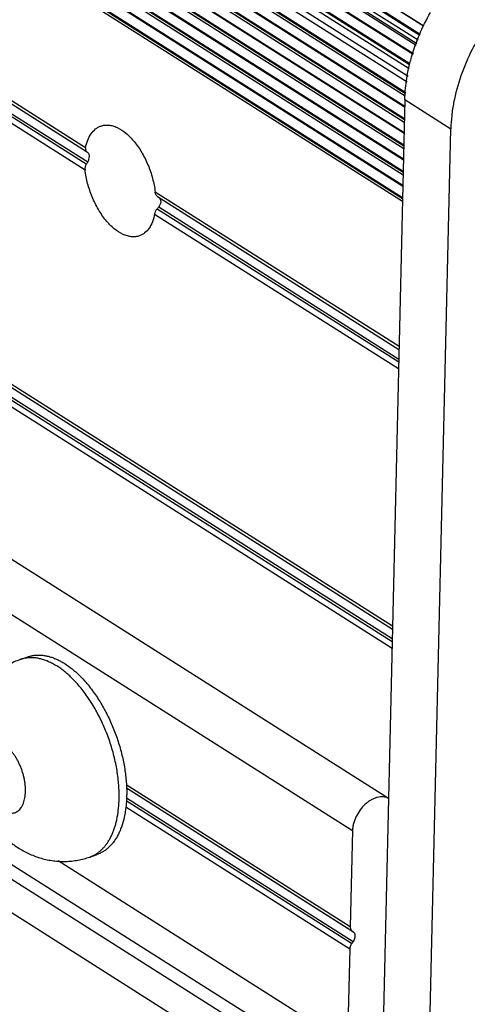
# Model space of a CAD drawing. Header units: inches. Extents: x 0 to 17, y 0 to 11.
# Tile 24 of 40: x 13.677 to 13.912, y 2.777 to 3.293. Entities that reach past the tile are written whole.
import ezdxf

# ---------------------------------------------------------------- set-up
doc = ezdxf.new("R2010")
doc.units = ezdxf.units.IN
doc.header["$LTSCALE"] = 0.935
doc.header["$MEASUREMENT"] = 0
doc.layers.get('0').update_dxf_attribs({"linetype": 'CONTINUOUS'})

msp = doc.modelspace()

# ---------------------------------------------------------------- linework, layer by layer
at = {"color": 7, "linetype": 'Continuous'}
for p, q in [((13.8888333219, 3.2895853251), (12.6761874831, 4.0579778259)), ((12.6770270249, 4.0578055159), (13.8889847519, 3.2898490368)), ((13.8868627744, 3.284813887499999), (12.6721079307, 4.054542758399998)), ((12.672400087, 4.0552595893), (13.8871214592, 3.285551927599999)), ((13.8859635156, 3.282248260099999), (12.6726840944, 4.0510422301)), ((13.8850333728, 3.279594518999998), (12.6750877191, 4.0462760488)), ((12.6753938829, 4.047264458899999), (13.8853724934, 3.2805620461)), ((13.8833307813, 3.274736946), (12.6708538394, 4.0430224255)), ((12.6717751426, 4.043114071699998), (13.8835244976, 3.2752896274)), ((13.8815071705, 3.269389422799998), (12.6672939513, 4.038775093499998)), ((12.6674478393, 4.0394982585), (13.8817010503, 3.270087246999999)), ((13.8812302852, 3.267359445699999), (12.6681109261, 4.0360519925)), ((13.8802747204, 3.2603537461), (12.6684866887, 4.0282026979)), ((12.6719622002, 4.029426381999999), (13.880704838, 3.263507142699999)), ((13.8794434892, 3.254259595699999), (12.6655982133, 4.023412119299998)), ((12.6656143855, 4.024103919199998), (13.8795316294, 3.254905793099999)), ((13.8792633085, 3.2529386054), (12.6665012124, 4.021404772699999)), ((12.6652909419, 4.010267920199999), (13.878790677, 3.241334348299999)), ((13.8789270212, 3.247166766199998), (12.668163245, 4.014366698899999)), ((12.6687853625, 4.0145857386), (13.8789411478, 3.2477710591)), ((13.8787745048, 3.240642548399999), (12.6652747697, 4.009576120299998)), ((13.8787414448, 3.239228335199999), (12.6661777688, 4.0075687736)), ((13.8786035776, 3.2333307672), (12.6678398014, 4.000530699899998)), ((12.6684619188, 4.000749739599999), (13.8786177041, 3.233935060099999)), ((13.8784510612, 3.2268065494), (12.6649513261, 3.995740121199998)), ((12.6649674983, 3.9964319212), (13.8784672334, 3.2274983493)), ((13.8784180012, 3.2253923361), (12.6658543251, 3.993732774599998)), ((13.878280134, 3.2194947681), (12.6675163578, 3.986694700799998)), ((12.6681384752, 3.9869137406), (13.8782942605, 3.220099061)), ((13.8781276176, 3.212970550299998), (12.6646278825, 3.9819041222)), ((12.6646440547, 3.9825959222), (13.8781437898, 3.213662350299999)), ((13.8780945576, 3.211556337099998), (12.6655308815, 3.979896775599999)), ((12.6643206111, 3.9687599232), (13.8778203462, 3.1998263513)), ((13.8779566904, 3.2056587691), (12.6671929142, 3.972858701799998)), ((12.6678150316, 3.9730777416), (13.8779708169, 3.206263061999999)), ((13.877804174, 3.199134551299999), (12.6643044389, 3.9680681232)), ((13.877771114, 3.197720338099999), (12.6652074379, 3.9660607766)), ((13.711596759, 3.225861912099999), (12.8436108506, 3.775860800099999)), ((12.8447577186, 3.7735500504), (13.7121576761, 3.223922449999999)), ((12.8454659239, 3.7680260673), (13.7127356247, 3.2184810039)), ((12.843341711, 3.764347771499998), (13.7113276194, 3.2143488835)), ((13.7120028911, 3.217301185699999), (12.8446029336, 3.7669287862)), ((13.8725693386, 2.975203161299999), (12.6651495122, 3.7402842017)), ((12.6660034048, 3.738159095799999), (13.8725328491, 2.9736422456)), ((13.8723780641, 2.967020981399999), (12.6658486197, 3.7315378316)), ((12.6666464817, 3.7326763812), (13.8724159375, 2.968641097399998)), ((12.6648803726, 3.7287711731), (13.872300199, 2.963690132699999)), ((12.6651719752, 3.6487908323), (13.8704620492, 2.8850593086)), ((12.6456050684, 3.6322128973), (13.8516047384, 2.868031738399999)), ((12.6393277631, 3.505129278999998), (13.845327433, 2.7409481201)), ((13.842543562, 2.7348793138), (12.6365438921, 3.499060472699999)), ((12.6328865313, 3.484050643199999), (13.8388862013, 2.7198694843)), ((13.8805127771, 3.2648964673), (13.8815394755, 3.2696262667)), ((13.8790203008, 3.2511570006), (13.8653548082, 2.666586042)), ((13.8790203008, 3.2511570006), (13.9031402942, 3.235873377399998)), ((13.8894748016, 2.651302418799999), (13.9031402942, 3.235873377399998)), ((13.8759937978, 3.121691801), (13.7481106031, 3.202724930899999)), ((13.7483219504, 3.2017904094), (13.7481106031, 3.202724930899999)), ((13.7487090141, 3.2010052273), (13.7483219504, 3.2017904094)), ((13.7492574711, 3.200414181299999), (13.7487090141, 3.2010052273)), ((13.7492574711, 3.200414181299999), (13.8759573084, 3.120130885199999)), ((13.7508738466, 3.196681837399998), (13.7499656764, 3.194890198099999)), ((13.7499656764, 3.194890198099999), (13.8758403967, 3.115129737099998)), ((13.7510118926, 3.197607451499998), (13.7508738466, 3.196681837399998)), ((13.7509157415, 3.1984723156), (13.7510118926, 3.197607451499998)), ((13.7478414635, 3.1912119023), (13.8757246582, 3.1101787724)), ((13.8758025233, 3.113509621), (13.749102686, 3.193792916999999)), ((13.6773669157, 2.957712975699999), (13.6813173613, 2.9591038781)), ((13.8504253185, 2.817579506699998), (13.7329756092, 2.892001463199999)), ((13.7330251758, 2.8903860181), (13.8512792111, 2.815454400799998)), ((13.8520366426, 2.814863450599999), (13.7330286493, 2.890272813)), ((13.7330954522, 2.885266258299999), (13.851922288, 2.809971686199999)), ((13.7327085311, 2.8804871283), (13.8501561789, 2.806066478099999)), ((13.8511244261, 2.8088331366), (13.7329688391, 2.8837023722)), ((13.8516047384, 2.868031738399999), (13.8504253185, 2.817579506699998)), ((13.7138137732, 2.854196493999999), (13.7177642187, 2.855587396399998)), ((13.8489847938, 2.755957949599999), (13.6972420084, 2.852109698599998)), ((13.8512792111, 2.815454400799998), (13.8520366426, 2.814863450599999)), ((13.851922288, 2.809971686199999), (13.8511244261, 2.8088331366)), ((13.8501561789, 2.806066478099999), (13.8489847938, 2.755957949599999))]:
    msp.add_line(p, q, dxfattribs=at)
msp.add_arc((13.6644461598, 2.8876482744), 0.0687309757, 358.6623916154, 359.2584140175, dxfattribs=at)
for major_axis, ratio, start_param, end_param in [((0.0299952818, -0.0217699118), 0.0468279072, -2.333001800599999, -2.300554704), ((0.0253250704, 0.0348936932), 0.5125188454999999, -4.588690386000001, -4.5562432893), ((0.0299952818, -0.0217699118), 0.0468279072, 1.0345807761, 1.0562183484), ((0.0253250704, 0.0348936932), 0.5125188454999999, -1.6622781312, -1.629831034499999)]:
    msp.add_ellipse((13.733607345, 3.209905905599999), major_axis=major_axis, ratio=ratio, start_param=start_param, end_param=end_param, dxfattribs=at)
for points, knots in [([(13.9661713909, 3.325818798), (13.9620133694, 3.3243548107), (13.9537173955, 3.320472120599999), (13.9421426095, 3.3124833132), (13.9314255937, 3.3024236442), (13.9219635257, 3.2906817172), (13.9141095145, 3.277688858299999), (13.908151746, 3.263934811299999), (13.9049189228, 3.2521133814), (13.903507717, 3.242748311), (13.9031933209, 3.238141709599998), (13.9031402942, 3.235873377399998)], [0, 0, 0, 0, 0.1141743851, 0.2357235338, 0.362882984, 0.493539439, 0.6251074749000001, 0.7549128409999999, 0.8805848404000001, 0.9412333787, 1, 1, 1, 1]), ([(13.8850921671, 3.281110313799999), (13.8855956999, 3.282453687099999), (13.8877372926, 3.2878318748), (13.8903121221, 3.2930365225), (13.8924641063, 3.296820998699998)], [0, 0, 0, 0, 0.2478571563, 1, 1, 1, 1]), ([(13.8815394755, 3.2696262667), (13.8817743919, 3.270588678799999), (13.8827854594, 3.2744677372), (13.8840330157, 3.278284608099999), (13.8850921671, 3.281110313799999)], [0, 0, 0, 0, 0.247150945, 1, 1, 1, 1]), ([(13.8790203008, 3.2511570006), (13.8790465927, 3.2522816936), (13.8792569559, 3.256887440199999), (13.8798623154, 3.261472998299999), (13.8805127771, 3.2648964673)], [0, 0, 0, 0, 0.2440498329, 1, 1, 1, 1]), ([(13.711596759, 3.225861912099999), (13.7118693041, 3.227254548), (13.7125919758, 3.2298565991), (13.7143332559, 3.233282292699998), (13.7163235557, 3.235488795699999), (13.7181391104, 3.236712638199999), (13.7191044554, 3.237147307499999), (13.7195962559, 3.2373193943)], [0, 0, 0, 0, 0.2917147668, 0.5517110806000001, 0.7836450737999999, 0.8928901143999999, 1, 1, 1, 1]), ([(13.7195962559, 3.2373193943), (13.7202410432, 3.2375450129), (13.7216092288, 3.2378556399), (13.7237630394, 3.2378671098), (13.7259962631, 3.237428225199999), (13.7291530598, 3.2362201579), (13.73309977, 3.2335713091), (13.737423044, 3.229096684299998), (13.7412995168, 3.223449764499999), (13.7445141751, 3.2169489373), (13.7468772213, 3.209967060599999), (13.747825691, 3.2051306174), (13.7481106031, 3.202724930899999)], [0, 0, 0, 0, 0.0414327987, 0.0842741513, 0.1297319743, 0.1786669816, 0.288464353, 0.4145685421, 0.5541464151, 0.7022303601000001, 0.8530700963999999, 1, 1, 1, 1]), ([(13.711596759, 3.225861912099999), (13.7115590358, 3.225669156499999), (13.7115218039, 3.225291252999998), (13.7115966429, 3.224746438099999), (13.7118056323, 3.224273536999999), (13.7120308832, 3.224023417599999), (13.7121576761, 3.223922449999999)], [0, 0, 0, 0, 0.2781599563, 0.5330238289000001, 0.7704572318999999, 1, 1, 1, 1]), ([(13.7127356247, 3.2184810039), (13.7130093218, 3.2189135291), (13.7134325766, 3.2198248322), (13.7136146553, 3.2208159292), (13.7136259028, 3.2212970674)], [0, 0, 0, 0, 0.5153950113, 1, 1, 1, 1]), ([(13.7136259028, 3.2212970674), (13.7136309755, 3.221514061), (13.7136101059, 3.221930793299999), (13.7134702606, 3.2225139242), (13.713222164, 3.223007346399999), (13.7129819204, 3.2232683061), (13.7128499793, 3.223372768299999)], [0, 0, 0, 0, 0.2841932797, 0.5434057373, 0.7796561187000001, 1, 1, 1, 1]), ([(13.7120028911, 3.217301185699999), (13.7117331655, 3.2168585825), (13.7113375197, 3.215894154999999), (13.7112682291, 3.214850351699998), (13.7113276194, 3.2143488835)], [0, 0, 0, 0, 0.5065188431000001, 1, 1, 1, 1]), ([(13.7398419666, 3.1797544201), (13.7391971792, 3.179528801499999), (13.7378289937, 3.179218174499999), (13.7356751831, 3.179206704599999), (13.7334419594, 3.1796455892), (13.7302851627, 3.180853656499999), (13.7263384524, 3.183502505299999), (13.7220151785, 3.187977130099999), (13.7181387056, 3.193624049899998), (13.7149240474, 3.200124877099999), (13.7125610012, 3.207106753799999), (13.7116125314, 3.211943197), (13.7113276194, 3.2143488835)], [0, 0, 0, 0, 0.0414327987, 0.0842741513, 0.1297319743, 0.1786669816, 0.288464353, 0.4145685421, 0.5541464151, 0.7022303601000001, 0.8530700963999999, 1, 1, 1, 1]), ([(13.750080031, 3.199781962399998), (13.7502823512, 3.1996261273), (13.7506420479, 3.1992269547), (13.7508480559, 3.1987333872), (13.7509157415, 3.1984723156)], [0, 0, 0, 0, 0.4863594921, 1, 1, 1, 1]), ([(13.7478414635, 3.1912119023), (13.7475689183, 3.189819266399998), (13.7468462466, 3.187217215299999), (13.7451049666, 3.1837915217), (13.7431146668, 3.181585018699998), (13.7412991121, 3.180361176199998), (13.7403337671, 3.179926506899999), (13.7398419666, 3.1797544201)], [0, 0, 0, 0, 0.2917147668, 0.5517110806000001, 0.7836450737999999, 0.8928901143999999, 1, 1, 1, 1]), ([(13.7478414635, 3.1912119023), (13.7479286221, 3.191657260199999), (13.7482649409, 3.192573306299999), (13.7487839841, 3.193394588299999), (13.749102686, 3.193792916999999)], [0, 0, 0, 0, 0.4707826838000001, 1, 1, 1, 1]), ([(13.6773669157, 2.957712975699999), (13.67627187, 2.957327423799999), (13.6741141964, 2.9564628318), (13.6710009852, 2.954896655), (13.6680331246, 2.953073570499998), (13.6656969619, 2.9513526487), (13.6639208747, 2.9498639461), (13.6622098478, 2.948304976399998), (13.6601957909, 2.9462280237), (13.6579916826, 2.9435515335), (13.656010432, 2.9407124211), (13.6542586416, 2.9377323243), (13.6527395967, 2.9346320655), (13.651453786, 2.9314312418), (13.6500469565, 2.9270533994), (13.6488544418, 2.921403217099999), (13.6484789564, 2.9167970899), (13.6484249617, 2.9144873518)], [0, 0, 0, 0, 0.0628637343, 0.1256878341, 0.1884909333, 0.2512475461, 0.2826075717, 0.3139494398, 0.3765574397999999, 0.4390772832, 0.5014997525, 0.5638302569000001, 0.6260779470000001, 0.6882715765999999, 0.7504463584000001, 0.8748955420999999, 1, 1, 1, 1]), ([(13.7097572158, 2.942016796), (13.7085108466, 2.943587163), (13.7065696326, 2.945834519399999), (13.7038166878, 2.948588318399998), (13.7017494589, 2.950455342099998), (13.6996574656, 2.952146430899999), (13.6975492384, 2.9536553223), (13.695432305, 2.954975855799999), (13.6926668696, 2.956448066), (13.6898574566, 2.957570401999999), (13.6870464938, 2.9582789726), (13.6850106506, 2.958592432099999), (13.6830155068, 2.958696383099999), (13.6810689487, 2.958590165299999), (13.6791795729, 2.958273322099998), (13.6779608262, 2.9579220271), (13.6773669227, 2.957712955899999)], [0, 0, 0, 0, 0.1572124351, 0.2324400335, 0.3052432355, 0.3755349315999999, 0.4432665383, 0.5084197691, 0.5710224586, 0.6888202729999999, 0.7444145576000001, 0.7980687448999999, 0.8500799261, 0.9007997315, 0.950627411, 1, 1, 1, 1]), ([(13.6813189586, 2.9591043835), (13.6818623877, 2.959295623), (13.6829746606, 2.9596220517), (13.6846951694, 2.959936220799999), (13.6864647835, 2.9600744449), (13.6882769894, 2.9600365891), (13.6901256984, 2.9598233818), (13.692004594, 2.9594353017), (13.6939075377, 2.958874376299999), (13.6958283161, 2.958142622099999), (13.6977605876, 2.957242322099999), (13.7003912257, 2.955795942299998), (13.7036689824, 2.9535668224), (13.7074738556, 2.9503338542), (13.7098717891, 2.947872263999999), (13.711052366, 2.9465566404)], [0, 0, 0, 0, 0.050625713, 0.1016432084, 0.1534306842, 0.2063396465, 0.2606839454, 0.3167387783, 0.3747294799, 0.4348365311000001, 0.4971984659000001, 0.5619053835, 0.6984839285, 0.8446630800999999, 1, 1, 1, 1]), ([(13.7292079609, 2.884652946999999), (13.7292358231, 2.8858448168), (13.7292288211, 2.888264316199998), (13.7290400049, 2.8919343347), (13.7286728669, 2.895679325), (13.7281298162, 2.8994785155), (13.7274135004, 2.9033120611), (13.7262286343, 2.908460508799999), (13.7243422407, 2.9148453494), (13.7214830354, 2.9222909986), (13.7180794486, 2.929393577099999), (13.714203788, 2.9360026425), (13.7112834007, 2.9400938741), (13.7097572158, 2.942016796)], [0, 0, 0, 0, 0.057992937, 0.117635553, 0.1786971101, 0.2409731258, 0.3042633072, 0.3683444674, 0.4978999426, 0.6277373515, 0.7559208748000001, 0.8805809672, 1, 1, 1, 1]), ([(13.711052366, 2.9465566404), (13.7118911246, 2.945621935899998), (13.7135401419, 2.943672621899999), (13.7150823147, 2.941638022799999), (13.7158390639, 2.940586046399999)], [0, 0, 0, 0, 0.4921572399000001, 1, 1, 1, 1]), ([(13.7158390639, 2.940586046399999), (13.7165108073, 2.9396522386), (13.7178263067, 2.937735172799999), (13.7196942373, 2.934752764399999), (13.7214699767, 2.931644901), (13.7237143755, 2.9273331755), (13.726234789, 2.9217258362), (13.7287619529, 2.914769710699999), (13.7304341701, 2.908837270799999), (13.731490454, 2.9040666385), (13.7321337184, 2.900517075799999), (13.7326279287, 2.896998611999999), (13.7329710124, 2.893526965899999), (13.7331609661, 2.890118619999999), (13.7331857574, 2.8878688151), (13.7331713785, 2.8867587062)], [0, 0, 0, 0, 0.0600927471, 0.1214143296, 0.1837885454, 0.2470282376, 0.375295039, 0.5046129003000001, 0.6333257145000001, 0.6969527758, 0.7598151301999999, 0.8217249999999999, 0.8825122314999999, 0.9420030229, 1, 1, 1, 1]), ([(13.6484249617, 2.9144873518), (13.6483744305, 2.912325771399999), (13.6485093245, 2.907972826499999), (13.6492263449, 2.902567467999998), (13.6501140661, 2.8982740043), (13.6512091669, 2.894005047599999), (13.6529501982, 2.888767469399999), (13.6556058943, 2.882716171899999), (13.6588036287, 2.8769735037), (13.6625236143, 2.8716161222), (13.6667523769, 2.866717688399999), (13.6706979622, 2.863077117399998), (13.6740900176, 2.860480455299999), (13.6767494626, 2.8587002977), (13.6795202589, 2.8570980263), (13.6823954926, 2.855686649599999), (13.6853653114, 2.8544775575), (13.6884181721, 2.8534829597), (13.6915400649, 2.852713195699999), (13.6947152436, 2.852177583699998), (13.6979260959, 2.8518838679), (13.7011537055, 2.8518370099), (13.7043780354, 2.852041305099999), (13.707578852, 2.852496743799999), (13.7107354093, 2.853203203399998), (13.7127972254, 2.853838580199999), (13.7138137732, 2.854196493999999)], [0, 0, 0, 0, 0.0624831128, 0.1255861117, 0.1573169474, 0.1891392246, 0.2529059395, 0.316569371, 0.3798407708, 0.4425589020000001, 0.5047243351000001, 0.5664910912, 0.5973053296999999, 0.6281050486, 0.6589066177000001, 0.6897324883, 0.7205919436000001, 0.7514923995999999, 0.7824376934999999, 0.8134268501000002, 0.8444580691, 0.8755230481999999, 0.9066161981, 0.9377284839, 0.9688558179, 1, 1, 1, 1]), ([(13.680112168, 2.8885037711), (13.6801257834, 2.889086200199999), (13.6801114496, 2.8902737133), (13.6799744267, 2.8920772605), (13.6797218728, 2.8939206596), (13.6793567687, 2.895785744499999), (13.6788822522, 2.89765488), (13.6783033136, 2.899510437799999), (13.6776249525, 2.901334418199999), (13.6768541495, 2.9031095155), (13.6759978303, 2.904818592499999), (13.6750646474, 2.906445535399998), (13.6740630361, 2.9079745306), (13.6730030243, 2.9093912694), (13.6718942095, 2.9106819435), (13.6707475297, 2.9118346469), (13.6695732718, 2.9128380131), (13.6683827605, 2.9136829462), (13.6671864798, 2.9143607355), (13.6659956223, 2.9148651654), (13.6648206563, 2.915189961), (13.6636727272, 2.915331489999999), (13.6625631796, 2.9152859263), (13.6615041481, 2.9150531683), (13.6605082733, 2.9146343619), (13.6595867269, 2.9140355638), (13.6587496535, 2.913263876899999), (13.6581372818, 2.912496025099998), (13.6576952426, 2.9118095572), (13.6572729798, 2.911051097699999), (13.656812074, 2.910009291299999), (13.6563753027, 2.908647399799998), (13.6560494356, 2.9071670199), (13.6558380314, 2.9055827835), (13.6557753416, 2.9044916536), (13.6557622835, 2.9039330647)], [0, 0, 0, 0, 0.0354568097, 0.07221465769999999, 0.1100159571, 0.1486294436, 0.1878194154, 0.2273235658, 0.2668725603, 0.3062005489, 0.3450456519, 0.383154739, 0.420286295, 0.4562222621, 0.4907666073, 0.5237603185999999, 0.5550797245, 0.5846559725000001, 0.6124746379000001, 0.638598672, 0.6631698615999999, 0.6864288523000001, 0.7087087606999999, 0.7304305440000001, 0.7520678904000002, 0.7741030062, 0.7969796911, 0.8210639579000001, 0.8336560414, 0.8466439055, 0.8738633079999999, 0.9028251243, 0.9335508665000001, 0.9659945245, 1, 1, 1, 1]), ([(13.6557622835, 2.9039330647), (13.655748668, 2.9033506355), (13.6557630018, 2.9021631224), (13.6559000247, 2.900359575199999), (13.6561525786, 2.8985161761), (13.6565176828, 2.896651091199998), (13.6569921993, 2.894781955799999), (13.6575711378, 2.892926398), (13.6582494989, 2.891102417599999), (13.6590203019, 2.889327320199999), (13.6598766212, 2.8876182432), (13.660809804, 2.885991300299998), (13.6618114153, 2.884462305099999), (13.6628714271, 2.883045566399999), (13.6639802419, 2.8817548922), (13.6651269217, 2.880602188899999), (13.6663011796, 2.879598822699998), (13.667491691, 2.8787538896), (13.6686879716, 2.878076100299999), (13.6698788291, 2.877571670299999), (13.6710537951, 2.8772468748), (13.6722017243, 2.8771053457), (13.6733112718, 2.8771509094), (13.6743703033, 2.8773836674), (13.6753661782, 2.8778024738), (13.6762877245, 2.878401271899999), (13.6771247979, 2.879172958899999), (13.6777371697, 2.879940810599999), (13.6781792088, 2.8806272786), (13.6786014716, 2.8813857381), (13.6790623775, 2.8824275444), (13.6794991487, 2.883789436), (13.6798250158, 2.885269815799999), (13.6800364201, 2.8868540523), (13.6800991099, 2.8879451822), (13.680112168, 2.8885037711)], [0, 0, 0, 0, 0.0354568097, 0.07221465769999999, 0.1100159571, 0.1486294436, 0.1878194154, 0.2273235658, 0.2668725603, 0.3062005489, 0.3450456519, 0.383154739, 0.420286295, 0.4562222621, 0.4907666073, 0.5237603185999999, 0.5550797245, 0.5846559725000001, 0.6124746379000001, 0.638598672, 0.6631698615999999, 0.6864288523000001, 0.7087087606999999, 0.7304305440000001, 0.7520678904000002, 0.7741030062, 0.7969796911, 0.8210639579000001, 0.8336560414, 0.8466439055, 0.8738633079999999, 0.9028251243, 0.9335508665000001, 0.9659945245, 1, 1, 1, 1]), ([(13.7331584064, 2.8860438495), (13.7331360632, 2.8850880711), (13.7330522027, 2.883202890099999), (13.7327256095, 2.8795552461), (13.7320321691, 2.8752418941), (13.730915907, 2.871167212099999), (13.7297816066, 2.8681803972), (13.728836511, 2.8661231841), (13.7277842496, 2.8642151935), (13.7266288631, 2.8624630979), (13.725373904, 2.860873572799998), (13.724023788, 2.8594525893), (13.7225834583, 2.8582054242), (13.7210576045, 2.8571375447), (13.7194525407, 2.856252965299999), (13.7183314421, 2.855787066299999), (13.7177626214, 2.8555868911)], [0, 0, 0, 0, 0.079248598, 0.1563589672, 0.3034951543, 0.440760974, 0.5056874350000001, 0.5681622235, 0.6282649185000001, 0.6861303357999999, 0.7419379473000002, 0.7959220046, 0.8483673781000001, 0.8996056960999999, 0.9500145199, 1, 1, 1, 1]), ([(13.8704904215, 2.8849891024), (13.8700649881, 2.8851967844), (13.8691559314, 2.885532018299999), (13.8676954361, 2.8857665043), (13.8661540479, 2.8857404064), (13.8645619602, 2.885452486), (13.8629488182, 2.8849120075), (13.8613436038, 2.8841307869), (13.8597772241, 2.883121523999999), (13.8577539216, 2.8814828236), (13.8555024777, 2.878991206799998), (13.8534023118, 2.875543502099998), (13.8522347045, 2.872411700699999), (13.8517277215, 2.8698865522), (13.8516189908, 2.868641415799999), (13.8516047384, 2.868031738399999)], [0, 0, 0, 0, 0.0488359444, 0.09917819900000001, 0.1517633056, 0.2070992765, 0.2654254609, 0.3267187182, 0.3907844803, 0.4572182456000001, 0.594872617, 0.7347321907, 0.8714313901, 0.937091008, 1, 1, 1, 1]), ([(13.7174903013, 2.856031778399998), (13.7179345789, 2.856325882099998), (13.7188056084, 2.8569617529), (13.7200373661, 2.858038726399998), (13.7212030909, 2.859243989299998), (13.7222995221, 2.8605741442), (13.7233236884, 2.862025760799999), (13.7246107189, 2.864152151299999), (13.7257168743, 2.866477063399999), (13.7266498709, 2.8689610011), (13.7272782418, 2.8709538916), (13.7278215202, 2.8730400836), (13.7284397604, 2.875980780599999), (13.7289826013, 2.879859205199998), (13.7291699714, 2.8830278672), (13.7292079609, 2.884652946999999)], [0, 0, 0, 0, 0.0498350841, 0.1007104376, 0.1528611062, 0.2064937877, 0.2617855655, 0.3188773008, 0.4388242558, 0.5018689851, 0.5669831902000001, 0.6341732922, 0.7034268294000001, 0.8479587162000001, 1, 1, 1, 1]), ([(13.7138137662, 2.854196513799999), (13.7144575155, 2.854423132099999), (13.7157245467, 2.854960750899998), (13.7169150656, 2.855650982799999), (13.7174903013, 2.856031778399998)], [0, 0, 0, 0, 0.4973099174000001, 1, 1, 1, 1]), ([(13.8504253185, 2.817579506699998), (13.8504202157, 2.8173612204), (13.8504459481, 2.8169379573), (13.8506043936, 2.816343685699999), (13.85087882, 2.8158356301), (13.8511375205, 2.8155649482), (13.8512792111, 2.815454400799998)], [0, 0, 0, 0, 0.2763773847, 0.5331984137, 0.7725226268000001, 1, 1, 1, 1]), ([(13.8528905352, 2.812738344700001), (13.8528850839, 2.812505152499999), (13.8527735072, 2.811523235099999), (13.8523536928, 2.810587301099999), (13.851922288, 2.809971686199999)], [0, 0, 0, 0, 0.2368124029, 1, 1, 1, 1]), ([(13.8520366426, 2.814863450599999), (13.8521783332, 2.8147529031), (13.8524370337, 2.8144822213), (13.8527114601, 2.813974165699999), (13.8528699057, 2.8133798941), (13.8528956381, 2.812956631), (13.8528905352, 2.812738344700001)], [0, 0, 0, 0, 0.2274773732, 0.4668015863, 0.7236226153, 1, 1, 1, 1]), ([(13.8511244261, 2.8088331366), (13.8509768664, 2.808622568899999), (13.8504675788, 2.807780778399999), (13.8501731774, 2.8067936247), (13.8501561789, 2.806066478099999)], [0, 0, 0, 0, 0.2611800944, 1, 1, 1, 1])]:
    msp.add_open_spline(points, degree=3, knots=knots, dxfattribs=at)

doc.saveas('drawing.dxf')
